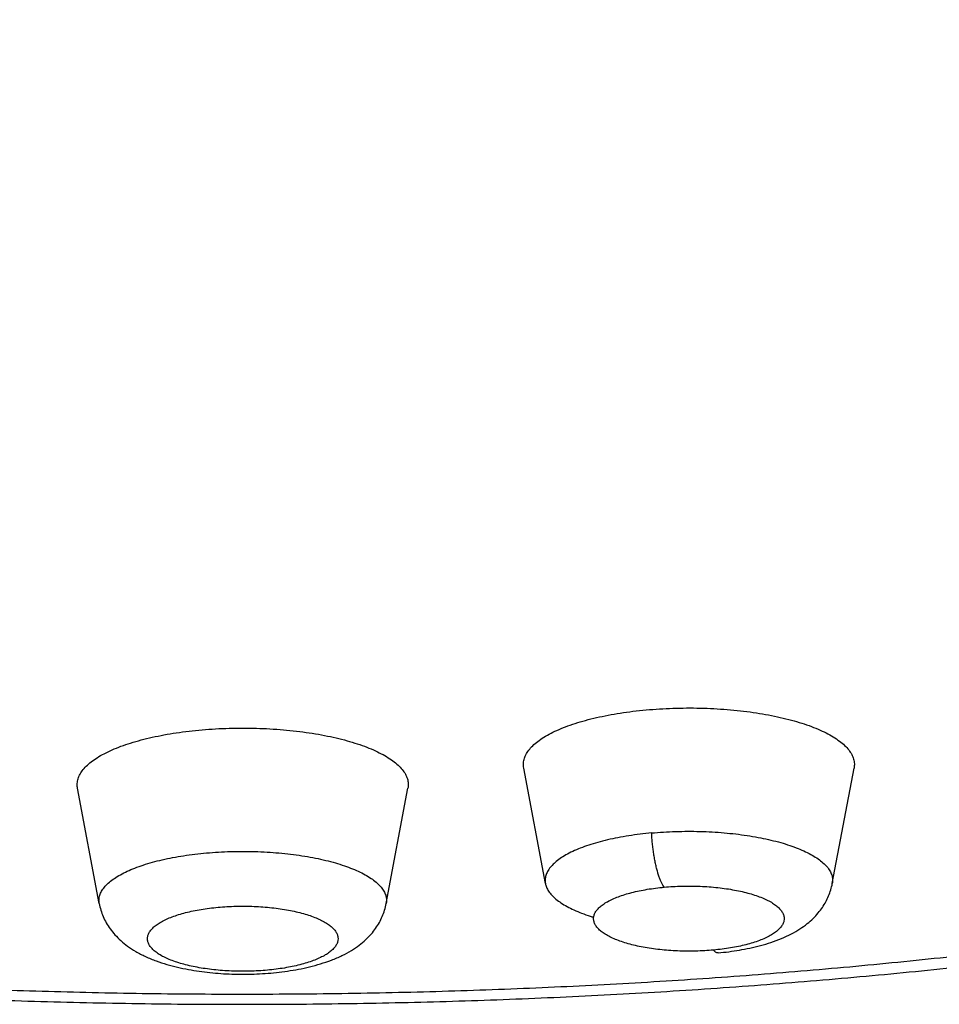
# Model space of a CAD drawing. Header units: millimetres. Extents: x 68 to 728, y -125 to 566.
# Tile 14 of 20: x 88.07 to 93.68, y 479.95 to 485.96. Entities that reach past the tile are written whole.
import ezdxf

# ---------------------------------------------------------------- set-up
doc = ezdxf.new("R2010")
doc.units = ezdxf.units.MM
doc.header["$LTSCALE"] = 30.734
doc.layers.get('0').update_dxf_attribs({"linetype": 'CONTINUOUS'})

msp = doc.modelspace()

# ---------------------------------------------------------------- linework, layer by layer
for p, q in [((91.2756, 480.6861), (91.1433, 481.3899)), ((93.0248, 480.6861), (93.1571, 481.3899)), ((88.5557, 480.5636), (88.4234, 481.2674)), ((90.3049, 480.5636), (90.4372, 481.2674)), ((89.4994, 480.0101), (89.4303, 480.0101))]:
    msp.add_line(p, q)
msp.add_arc((92.9174, 480.7063), 0.1093, 346.92345, 349.32533)
for points, knots in [([(74.1803, 485.8236), (74.1803, 485.8931), (74.1888, 486.0376), (74.228, 486.2555), (74.2956, 486.4765), (74.3906, 486.6962), (74.5125, 486.9139), (74.6613, 487.1295), (74.8365, 487.3426), (75.038, 487.5528), (75.2652, 487.7599), (75.5177, 487.9634), (75.7952, 488.163), (76.0969, 488.3583), (76.4225, 488.549), (76.7714, 488.7348), (77.143, 488.9155), (77.5366, 489.0905), (77.9515, 489.2598), (78.387, 489.4229), (78.8423, 489.5795), (79.3165, 489.7294), (79.8089, 489.8723), (80.3188, 490.008), (80.845, 490.1362), (81.3868, 490.2567), (81.943, 490.3692), (82.5125, 490.4736), (83.0943, 490.5696), (83.6873, 490.6571), (84.2907, 490.7359), (84.9034, 490.8059), (85.5242, 490.867), (86.152, 490.919), (86.7857, 490.9619), (87.4241, 490.9956), (88.066, 491.02), (88.7105, 491.0351), (89.1409, 491.039), (89.3563, 491.0393)], [0, 0, 0, 0, 0.208713, 0.432872, 0.662696, 0.900708, 1.149233, 1.410285, 1.685435, 1.97605, 2.283045, 2.607047, 2.948561, 3.307835, 3.685041, 4.080249, 4.493361, 4.924169, 5.372369, 5.837567, 6.319082, 6.816566, 7.329507, 7.857183, 8.399173, 8.95443, 9.522093, 10.101363, 10.69125, 11.291006, 11.89979, 12.516692, 13.14078, 13.771093, 14.406651, 15.046115, 15.688838, 16.333815, 16.980033, 16.980033, 16.980033, 16.980033]), ([(89.4303, 491.0394), (89.6457, 491.0394), (90.0761, 491.0363), (90.7209, 491.0222), (91.3633, 490.9989), (92.0022, 490.9662), (92.6365, 490.9244), (93.265, 490.8734), (93.8866, 490.8133), (94.5002, 490.7444), (95.1048, 490.6665), (95.6992, 490.58), (96.2823, 490.485), (96.853, 490.3816), (97.4105, 490.2701), (97.9537, 490.1505), (98.4817, 490.0232), (98.9936, 489.8883), (99.4884, 489.7462), (99.965, 489.597), (100.4226, 489.4411), (100.8604, 489.2787), (101.2776, 489.1102), (101.6737, 488.9358), (102.0478, 488.7558), (102.3993, 488.5705), (102.7277, 488.3803), (103.0321, 488.1855), (103.3123, 487.9865), (103.5676, 487.7835), (103.7976, 487.5769), (104.0021, 487.367), (104.1804, 487.1542), (104.3323, 486.9388), (104.4574, 486.7212), (104.5555, 486.5017), (104.6262, 486.2808), (104.6694, 486.0588), (104.68, 485.9058), (104.6803, 485.8278), (104.6803, 485.8236)], [0, 0, 0, 0, 0.646185, 1.291378, 1.934555, 2.574698, 3.210579, 3.841414, 4.466215, 5.08401, 5.693849, 6.294808, 6.885913, 7.466117, 8.034862, 8.591311, 9.134649, 9.664324, 10.179251, 10.678807, 11.162385, 11.629371, 12.079445, 12.512219, 12.927382, 13.324704, 13.704054, 14.065343, 14.408688, 14.734517, 15.043279, 15.3357, 15.612728, 15.875458, 16.125463, 16.364633, 16.595215, 16.819841, 17.04134, 17.053991, 17.053991, 17.053991, 17.053991]), ([(89.4303, 480.0101), (89.2262, 480.0101), (88.8184, 480.0131), (88.2077, 480.0266), (87.5993, 480.049), (86.9942, 480.0803), (86.3936, 480.1205), (85.7985, 480.1695), (85.2102, 480.2271), (84.6297, 480.2934), (84.0582, 480.3681), (83.4964, 480.4511), (82.9456, 480.5423), (82.4068, 480.6415), (81.8811, 480.7484), (81.3692, 480.863), (80.8721, 480.9851), (80.3909, 481.1143), (79.9263, 481.2504), (79.4792, 481.3932), (79.0504, 481.5425), (78.6408, 481.6979), (78.251, 481.8591), (77.8819, 482.026), (77.534, 482.198), (77.2081, 482.3751), (76.9046, 482.5568), (76.6241, 482.7428), (76.3673, 482.9327), (76.1344, 483.1263), (75.926, 483.3232), (75.7424, 483.5231), (75.584, 483.7257), (75.4511, 483.9306), (75.3439, 484.1375), (75.2629, 484.346), (75.2082, 484.5558), (75.18, 484.7665), (75.1785, 484.9774), (75.2036, 485.1881), (75.2553, 485.398), (75.3334, 485.6067), (75.4376, 485.8138), (75.5676, 486.0189), (75.7231, 486.2218), (75.9039, 486.422), (76.1095, 486.6193), (76.3396, 486.8133), (76.5938, 487.0036), (76.8716, 487.1901), (77.1725, 487.3723), (77.4959, 487.5498), (77.8413, 487.7225), (78.2081, 487.89), (78.5956, 488.0519), (79.003, 488.208), (79.4297, 488.358), (79.8747, 488.5015), (80.3373, 488.6384), (80.8168, 488.7684), (81.3121, 488.8912), (81.8223, 489.0067), (82.3466, 489.1145), (82.8839, 489.2146), (83.4335, 489.3067), (83.994, 489.3907), (84.5646, 489.4663), (85.1441, 489.5335), (85.7316, 489.5922), (86.3259, 489.6421), (86.9259, 489.6833), (87.5305, 489.7157), (88.1386, 489.7391), (88.7492, 489.7536), (89.157, 489.7573), (89.3612, 489.7576)], [0, 0, 0, 0, 0.612173, 1.223402, 1.832575, 2.438576, 3.040947, 3.638358, 4.229865, 4.814274, 5.390905, 5.95909, 6.517696, 7.065822, 7.602451, 8.127214, 8.639284, 9.137849, 9.622065, 10.091475, 10.545668, 10.983954, 11.405791, 11.810805, 12.198921, 12.569834, 12.923419, 13.259718, 13.578926, 13.88139, 14.167645, 14.438459, 14.694864, 14.938191, 15.170102, 15.392605, 15.608058, 15.819078, 16.028481, 16.239166, 16.453969, 16.675539, 16.906271, 17.148215, 17.403066, 17.672192, 17.956653, 18.257247, 18.574541, 18.908902, 19.260512, 19.629419, 20.015568, 20.41872, 20.838727, 21.27518, 21.727578, 22.195274, 22.677852, 23.174844, 23.685418, 24.208777, 24.744097, 25.290997, 25.848467, 26.415618, 26.991331, 27.574928, 28.165714, 28.762488, 29.3643, 29.969828, 30.578679, 31.189813, 31.802198, 31.802198, 31.802198, 31.802198]), ([(89.4303, 489.7577), (89.6343, 489.7577), (90.0421, 489.7547), (90.6529, 489.7412), (91.2613, 489.7188), (91.8663, 489.6874), (92.467, 489.6472), (93.0621, 489.5983), (93.6504, 489.5406), (94.2308, 489.4744), (94.8024, 489.3997), (95.3641, 489.3167), (95.915, 489.2255), (96.4537, 489.1263), (96.9795, 489.0193), (97.4913, 488.9047), (97.9884, 488.7827), (98.4697, 488.6535), (98.9343, 488.5174), (99.3813, 488.3745), (99.8101, 488.2253), (100.2198, 488.0699), (100.6095, 487.9086), (100.9787, 487.7418), (101.3265, 487.5697), (101.6525, 487.3926), (101.956, 487.211), (102.2364, 487.025), (102.4933, 486.835), (102.7262, 486.6414), (102.9346, 486.4445), (103.1182, 486.2446), (103.2766, 486.0421), (103.4095, 485.8372), (103.5166, 485.6303), (103.5977, 485.4217), (103.6524, 485.2119), (103.6806, 485.0013), (103.6821, 484.7904), (103.6569, 484.5797), (103.6052, 484.3698), (103.5271, 484.161), (103.423, 483.9539), (103.293, 483.7488), (103.1374, 483.546), (102.9567, 483.3457), (102.751, 483.1485), (102.5209, 482.9545), (102.2667, 482.7641), (101.989, 482.5777), (101.6881, 482.3955), (101.3646, 482.2179), (101.0192, 482.0452), (100.6525, 481.8778), (100.265, 481.7159), (99.8575, 481.5598), (99.4309, 481.4098), (98.9859, 481.2662), (98.5232, 481.1293), (98.0438, 480.9993), (97.5484, 480.8765), (97.0382, 480.7611), (96.514, 480.6532), (95.9766, 480.5531), (95.4271, 480.461), (94.8665, 480.3771), (94.296, 480.3014), (93.7165, 480.2342), (93.129, 480.1756), (92.5346, 480.1256), (91.9346, 480.0844), (91.3301, 480.0521), (90.722, 480.0286), (90.1114, 480.0142), (89.7035, 480.0105), (89.4994, 480.0101)], [0, 0, 0, 0, 0.612173, 1.223402, 1.832575, 2.438576, 3.040947, 3.638358, 4.229865, 4.814274, 5.390905, 5.95909, 6.517696, 7.065822, 7.602451, 8.127214, 8.639284, 9.137849, 9.622065, 10.091475, 10.545668, 10.983954, 11.405791, 11.810805, 12.198921, 12.569834, 12.923419, 13.259718, 13.578926, 13.88139, 14.167645, 14.438459, 14.694864, 14.938191, 15.170102, 15.392605, 15.608058, 15.819078, 16.028481, 16.239166, 16.453969, 16.675539, 16.906271, 17.148215, 17.403066, 17.672192, 17.956653, 18.257247, 18.574541, 18.908902, 19.260512, 19.629419, 20.015568, 20.41872, 20.838727, 21.27518, 21.727578, 22.195274, 22.677852, 23.174844, 23.685418, 24.208777, 24.744097, 25.290997, 25.848467, 26.415618, 26.991331, 27.574928, 28.165714, 28.762488, 29.3643, 29.969828, 30.578679, 31.189813, 31.802198, 31.802198, 31.802198, 31.802198]), ([(74.1803, 485.8236), (74.1803, 485.7409), (74.188, 485.5745), (74.2231, 485.3249), (74.2823, 485.0742), (74.367, 484.822), (74.4784, 484.5683), (74.6186, 484.3129), (74.7893, 484.0566), (74.9917, 483.8006), (75.2263, 483.547), (75.4921, 483.2979), (75.7874, 483.0553), (76.1101, 482.8211), (76.4577, 482.596), (76.8282, 482.3806), (77.2201, 482.1749), (77.6321, 481.9788), (78.0632, 481.7921), (78.5125, 481.6147), (78.9792, 481.4462), (79.4626, 481.2867), (79.9619, 481.1361), (80.4765, 480.9942), (81.0055, 480.8611), (81.5481, 480.7368), (82.1035, 480.6214), (82.6709, 480.5149), (83.2493, 480.4173), (83.8379, 480.3288), (84.4357, 480.2493), (85.0418, 480.179), (85.6551, 480.118), (86.2747, 480.0662), (86.8995, 480.0238), (87.5285, 479.9907), (88.1607, 479.9671), (88.795, 479.9529), (89.2184, 479.9498), (89.4303, 479.9498)], [0, 0, 0, 0, 0.248049, 0.498715, 0.755291, 1.019602, 1.295812, 1.585383, 1.892791, 2.218213, 2.56358, 2.928126, 3.310311, 3.709376, 4.12364, 4.55211, 4.994778, 5.451077, 5.920667, 6.403791, 6.900016, 7.408974, 7.930711, 8.464573, 9.010056, 9.566967, 10.134426, 10.711843, 11.298743, 11.894168, 12.497452, 13.107857, 13.724441, 14.346449, 14.972983, 15.603121, 16.236025, 16.870732, 17.506344, 17.506344, 17.506344, 17.506344]), ([(89.4303, 479.9498), (89.6371, 479.9498), (90.0505, 479.9528), (90.6697, 479.9663), (91.287, 479.9888), (91.9012, 480.0203), (92.5115, 480.0607), (93.1169, 480.1101), (93.7165, 480.1682), (94.3092, 480.2352), (94.8942, 480.3109), (95.4706, 480.3953), (96.0375, 480.4882), (96.5941, 480.5897), (97.1394, 480.6997), (97.6727, 480.8181), (98.1933, 480.9449), (98.7004, 481.08), (99.1932, 481.2234), (99.671, 481.3752), (100.1332, 481.5354), (100.5792, 481.7041), (101.008, 481.8813), (101.4192, 482.0674), (101.8117, 482.2624), (102.1845, 482.4665), (102.5364, 482.6797), (102.8657, 482.9018), (103.1706, 483.1323), (103.4488, 483.37), (103.6986, 483.6132), (103.9184, 483.8599), (104.1079, 484.1083), (104.2676, 484.3565), (104.3991, 484.6039), (104.5039, 484.8497), (104.5837, 485.0944), (104.6397, 485.3379), (104.6729, 485.5809), (104.6803, 485.7429), (104.6803, 485.8236)], [0, 0, 0, 0, 0.620512, 1.240146, 1.858059, 2.473366, 3.085287, 3.692929, 4.295511, 4.892307, 5.482364, 6.065124, 6.639814, 7.205657, 7.762202, 8.308647, 8.844528, 9.3695, 9.882714, 10.38416, 10.873487, 11.350096, 11.814216, 12.265489, 12.703578, 13.128709, 13.540193, 13.937445, 14.320005, 14.686059, 15.03455, 15.365166, 15.676384, 15.971, 16.249574, 16.515868, 16.771646, 17.020593, 17.264496, 17.506418, 17.506418, 17.506418, 17.506418]), ([(91.1433, 481.3899), (91.1422, 481.3956), (91.1404, 481.411), (91.1425, 481.4364), (91.1521, 481.4654), (91.1686, 481.4936), (91.1918, 481.5212), (91.2213, 481.5478), (91.2572, 481.5735), (91.299, 481.5981), (91.3466, 481.6214), (91.3996, 481.6433), (91.4578, 481.6636), (91.5206, 481.6822), (91.5877, 481.699), (91.6587, 481.7139), (91.733, 481.7267), (91.8101, 481.7374), (91.8625, 481.743), (91.8891, 481.7454)], [0, 0, 0, 0, 0.0175052, 0.0461092, 0.0759059, 0.1081429, 0.1437548, 0.1833596, 0.2273145, 0.2757787, 0.3287635, 0.3861689, 0.4478083, 0.5134267, 0.5827132, 0.6553111, 0.7308259, 0.8088317, 0.8888773, 0.8888773, 0.8888773, 0.8888773]), ([(91.8891, 481.7454), (91.9162, 481.7479), (91.9708, 481.7521), (92.0532, 481.7559), (92.1363, 481.7575), (92.2195, 481.7567), (92.3023, 481.7536), (92.384, 481.7482), (92.4641, 481.7404), (92.542, 481.7305), (92.6173, 481.7184), (92.6894, 481.7042), (92.7579, 481.688), (92.8222, 481.67), (92.8819, 481.6502), (92.9367, 481.6289), (92.9862, 481.606), (93.03, 481.5818), (93.0678, 481.5565), (93.0995, 481.5302), (93.1248, 481.5029), (93.1435, 481.4749), (93.1555, 481.4461), (93.1602, 481.4175), (93.1588, 481.3987), (93.1571, 481.3899)], [0, 0, 0, 0, 0.081614, 0.16431, 0.247592, 0.330958, 0.413905, 0.495935, 0.576556, 0.655293, 0.731687, 0.805303, 0.875735, 0.942613, 1.00561, 1.064451, 1.118925, 1.168901, 1.214349, 1.255376, 1.292264, 1.325539, 1.356024, 1.384872, 1.411847, 1.411847, 1.411847, 1.411847]), ([(88.4234, 481.2674), (88.422, 481.2747), (88.4204, 481.2917), (88.4237, 481.3188), (88.4345, 481.3477), (88.4521, 481.3758), (88.4763, 481.4032), (88.507, 481.4297), (88.5438, 481.4552), (88.5866, 481.4796), (88.6351, 481.5027), (88.6891, 481.5243), (88.748, 481.5444), (88.8116, 481.5627), (88.8794, 481.5792), (88.9509, 481.5937), (89.0257, 481.6062), (89.1033, 481.6165), (89.183, 481.6246), (89.2645, 481.6304), (89.3471, 481.6339), (89.4025, 481.6347), (89.4303, 481.6347)], [0, 0, 0, 0, 0.022245, 0.05095, 0.081075, 0.113818, 0.150061, 0.190372, 0.235072, 0.284292, 0.338023, 0.396149, 0.458471, 0.524724, 0.594588, 0.6677, 0.743661, 0.822038, 0.902379, 0.984207, 1.067036, 1.150367, 1.150367, 1.150367, 1.150367]), ([(89.4303, 481.6347), (89.4581, 481.6347), (89.5134, 481.6339), (89.596, 481.6304), (89.6775, 481.6246), (89.7573, 481.6165), (89.8349, 481.6062), (89.9097, 481.5937), (89.9812, 481.5792), (90.049, 481.5627), (90.1126, 481.5444), (90.1715, 481.5243), (90.2254, 481.5027), (90.2739, 481.4796), (90.3168, 481.4552), (90.3536, 481.4297), (90.3842, 481.4032), (90.4085, 481.3758), (90.4261, 481.3477), (90.4368, 481.3188), (90.4402, 481.2917), (90.4386, 481.2747), (90.4372, 481.2674)], [0, 0, 0, 0, 0.083331, 0.166159, 0.247988, 0.328328, 0.406706, 0.482666, 0.555779, 0.625643, 0.691895, 0.754217, 0.812343, 0.866075, 0.915295, 0.959995, 1.000306, 1.036548, 1.069292, 1.099416, 1.128122, 1.150367, 1.150367, 1.150367, 1.150367]), ([(91.9234, 480.9948), (91.8997, 480.9927), (91.853, 480.9877), (91.7843, 480.9781), (91.7182, 480.9665), (91.6552, 480.9531), (91.5958, 480.9379), (91.5404, 480.9211), (91.4893, 480.9027), (91.4429, 480.8829), (91.4016, 480.8619), (91.3656, 480.8397), (91.3352, 480.8165), (91.3106, 480.7925), (91.2919, 480.7677), (91.2794, 480.7422), (91.2733, 480.7162), (91.2737, 480.6974), (91.2754, 480.6875), (91.2756, 480.6861)], [0, 0, 0, 0, 0.0713812, 0.1408822, 0.2080795, 0.2725742, 0.333998, 0.3920204, 0.4463559, 0.4967751, 0.5431174, 0.5853105, 0.6233973, 0.657575, 0.6882498, 0.7160997, 0.7421165, 0.7675641, 0.7720213, 0.7720213, 0.7720213, 0.7720213]), ([(91.9234, 480.9948), (91.9476, 480.9971), (91.9963, 481.0008), (92.0699, 481.0042), (92.144, 481.0054), (92.2182, 481.0045), (92.2919, 481.0015), (92.3646, 480.9963), (92.4358, 480.9891), (92.5049, 480.9798), (92.5714, 480.9686), (92.6349, 480.9555), (92.695, 480.9406), (92.7511, 480.924), (92.8029, 480.9059), (92.8501, 480.8863), (92.8923, 480.8655), (92.9292, 480.8435), (92.9605, 480.8204), (92.9861, 480.7966), (93.0058, 480.7719), (93.0194, 480.7465), (93.0266, 480.7206), (93.027, 480.7002), (93.0253, 480.6889), (93.0248, 480.6861)], [0, 0, 0, 0, 0.072818, 0.146615, 0.220925, 0.295273, 0.369188, 0.442202, 0.513854, 0.583698, 0.651308, 0.716279, 0.778239, 0.83685, 0.891817, 0.942902, 0.989932, 1.032817, 1.071579, 1.106387, 1.137606, 1.165867, 1.192107, 1.217555, 1.22628, 1.22628, 1.22628, 1.22628]), ([(91.9999, 480.6643), (91.9968, 480.6682), (91.9908, 480.6772), (91.9827, 480.6926), (91.9748, 480.7109), (91.9671, 480.7318), (91.9598, 480.7553), (91.9529, 480.7809), (91.9466, 480.8084), (91.9408, 480.8375), (91.9358, 480.8679), (91.9314, 480.8991), (91.9279, 480.9309), (91.9251, 480.9629), (91.9239, 480.9842), (91.9234, 480.9948)], [0, 0, 0, 0, 0.0148093, 0.0322311, 0.0522066, 0.0745991, 0.0992169, 0.1258258, 0.1541584, 0.1839206, 0.2147973, 0.2464578, 0.2785602, 0.310757, 0.3426989, 0.3426989, 0.3426989, 0.3426989]), ([(88.5557, 480.5636), (88.5553, 480.5658), (88.5536, 480.5763), (88.5536, 480.5959), (88.5603, 480.6219), (88.5733, 480.6473), (88.5925, 480.6721), (88.6176, 480.696), (88.6485, 480.7191), (88.6849, 480.7412), (88.7267, 480.7621), (88.7734, 480.7818), (88.8249, 480.8001), (88.8807, 480.8168), (88.9404, 480.8318), (89.0037, 480.8451), (89.07, 480.8565), (89.1389, 480.8659), (89.2099, 480.8733), (89.2825, 480.8787), (89.3561, 480.8819), (89.4055, 480.8826), (89.4303, 480.8826)], [0, 0, 0, 0, 0.0065942, 0.032037, 0.0581613, 0.086213, 0.117158, 0.1516493, 0.1900731, 0.2326122, 0.2792984, 0.3300511, 0.3847035, 0.4430209, 0.5047138, 0.5694482, 0.6368531, 0.7065273, 0.7780454, 0.8509628, 0.9248207, 0.9991512, 0.9991512, 0.9991512, 0.9991512]), ([(89.4303, 480.8826), (89.4551, 480.8826), (89.5045, 480.8819), (89.5781, 480.8787), (89.6507, 480.8733), (89.7217, 480.8659), (89.7906, 480.8565), (89.8569, 480.8451), (89.9201, 480.8318), (89.9799, 480.8168), (90.0357, 480.8001), (90.0871, 480.7818), (90.1339, 480.7621), (90.1756, 480.7412), (90.2121, 480.7191), (90.2429, 480.696), (90.2681, 480.6721), (90.2872, 480.6473), (90.3003, 480.6219), (90.3069, 480.5959), (90.3069, 480.5763), (90.3053, 480.5658), (90.3049, 480.5636)], [0, 0, 0, 0, 0.0743305, 0.1481884, 0.2211058, 0.2926239, 0.3622981, 0.429703, 0.4944373, 0.5561303, 0.6144477, 0.6691001, 0.7198528, 0.766539, 0.8090781, 0.8475019, 0.8819932, 0.9129382, 0.9409899, 0.9671142, 0.992557, 0.9991512, 0.9991512, 0.9991512, 0.9991512]), ([(91.2756, 480.6861), (91.277, 480.6789), (91.2817, 480.6628), (91.2946, 480.6388), (91.3143, 480.6141), (91.3399, 480.5902), (91.3713, 480.5672), (91.4081, 480.5452), (91.4503, 480.5243), (91.4975, 480.5048), (91.538, 480.4906), (91.5627, 480.4829), (91.5699, 480.4807)], [0, 0, 0, 0, 0.0218092, 0.0500696, 0.0812892, 0.1160967, 0.1548589, 0.197744, 0.2447735, 0.2958587, 0.3508263, 0.3734862, 0.3734862, 0.3734862, 0.3734862]), ([(92.3006, 480.2804), (92.2826, 480.2788), (92.2463, 480.2761), (92.1915, 480.2739), (92.1364, 480.2734), (92.0814, 480.2748), (92.027, 480.2779), (91.9737, 480.2828), (91.922, 480.2893), (91.8724, 480.2975), (91.8253, 480.3073), (91.7811, 480.3185), (91.7402, 480.3312), (91.7031, 480.345), (91.6699, 480.3601), (91.641, 480.3761), (91.6166, 480.393), (91.597, 480.4107), (91.5823, 480.4291), (91.5727, 480.4481), (91.5685, 480.4675), (91.5699, 480.4871), (91.5769, 480.5063), (91.589, 480.5249), (91.6062, 480.5429), (91.6282, 480.5602), (91.6548, 480.5767), (91.6858, 480.5923), (91.7211, 480.6067), (91.7602, 480.62), (91.8027, 480.632), (91.8484, 480.6425), (91.8968, 480.6515), (91.9476, 480.6589), (91.9822, 480.6627), (91.9999, 480.6643)], [0, 0, 0, 0, 0.054171, 0.10914, 0.16442, 0.21951, 0.274182, 0.327863, 0.380131, 0.430471, 0.478656, 0.524352, 0.567191, 0.606899, 0.643303, 0.676354, 0.705928, 0.732148, 0.755338, 0.776097, 0.795348, 0.814289, 0.834126, 0.855971, 0.880588, 0.908425, 0.939672, 0.974363, 1.012501, 1.053844, 1.098167, 1.145075, 1.194437, 1.245862, 1.298938, 1.298938, 1.298938, 1.298938]), ([(91.9999, 480.6643), (92.0178, 480.6659), (92.0541, 480.6686), (92.1089, 480.6709), (92.164, 480.6713), (92.219, 480.67), (92.2734, 480.6668), (92.3268, 480.662), (92.3784, 480.6554), (92.428, 480.6472), (92.4751, 480.6374), (92.5193, 480.6262), (92.5602, 480.6136), (92.5973, 480.5997), (92.6305, 480.5847), (92.6594, 480.5686), (92.6838, 480.5517), (92.7034, 480.534), (92.7181, 480.5156), (92.7277, 480.4967), (92.7319, 480.4772), (92.7305, 480.4577), (92.7235, 480.4385), (92.7114, 480.4198), (92.6942, 480.4018), (92.6722, 480.3845), (92.6456, 480.368), (92.6146, 480.3525), (92.5793, 480.338), (92.5402, 480.3247), (92.4977, 480.3128), (92.452, 480.3022), (92.4036, 480.2932), (92.3528, 480.2858), (92.3182, 480.2821), (92.3006, 480.2804)], [0, 0, 0, 0, 0.054171, 0.10914, 0.16442, 0.21951, 0.274182, 0.327863, 0.380131, 0.430471, 0.478656, 0.524352, 0.567191, 0.606899, 0.643303, 0.676354, 0.705928, 0.732148, 0.755338, 0.776097, 0.795348, 0.814289, 0.834126, 0.855971, 0.880588, 0.908425, 0.939672, 0.974363, 1.012501, 1.053844, 1.098167, 1.145075, 1.194437, 1.245862, 1.298938, 1.298938, 1.298938, 1.298938]), ([(92.3279, 480.2636), (92.3497, 480.2656), (92.3932, 480.2704), (92.458, 480.28), (92.5226, 480.2923), (92.587, 480.3077), (92.6512, 480.3268), (92.7143, 480.3502), (92.7736, 480.3776), (92.8261, 480.408), (92.8706, 480.4399), (92.9077, 480.4724), (92.9386, 480.5057), (92.9643, 480.5396), (92.9856, 480.5745), (93.0029, 480.6105), (93.0162, 480.6477), (93.0224, 480.6732), (93.0248, 480.6861)], [0, 0, 0, 0, 0.0655982, 0.1310642, 0.1966365, 0.2626696, 0.3296206, 0.3975281, 0.4644047, 0.5253078, 0.5793826, 0.6282985, 0.6730982, 0.7153465, 0.7558594, 0.7955158, 0.8348646, 0.874151, 0.874151, 0.874151, 0.874151]), ([(88.5557, 480.5636), (88.5582, 480.5503), (88.5647, 480.5237), (88.579, 480.4846), (88.598, 480.4461), (88.622, 480.4086), (88.6513, 480.3722), (88.6866, 480.3369), (88.7289, 480.3028), (88.7795, 480.27), (88.8379, 480.24), (88.9015, 480.2139), (88.9671, 480.1926), (89.0329, 480.1754), (89.0986, 480.1617), (89.1644, 480.151), (89.2305, 480.1429), (89.2969, 480.1372), (89.3635, 480.1338), (89.408, 480.1331), (89.4303, 480.1331)], [0, 0, 0, 0, 0.040486, 0.081993, 0.124653, 0.169163, 0.21535, 0.264601, 0.318411, 0.378146, 0.445197, 0.515118, 0.584171, 0.651937, 0.718889, 0.785464, 0.852027, 0.91863, 0.985347, 1.052098, 1.052098, 1.052098, 1.052098]), ([(89.4303, 480.1512), (89.4119, 480.1512), (89.3752, 480.1518), (89.3206, 480.1545), (89.267, 480.1589), (89.2149, 480.165), (89.1647, 480.1728), (89.1169, 480.1822), (89.0719, 480.1931), (89.0302, 480.2054), (88.9921, 480.219), (88.9579, 480.2337), (88.9279, 480.2495), (88.9024, 480.2662), (88.8816, 480.2837), (88.8656, 480.3019), (88.8547, 480.3208), (88.8491, 480.3402), (88.8491, 480.3598), (88.8547, 480.3791), (88.8657, 480.3979), (88.8816, 480.4161), (88.9024, 480.4335), (88.9278, 480.4502), (88.9578, 480.466), (88.9919, 480.4807), (89.0301, 480.4943), (89.0718, 480.5066), (89.1168, 480.5175), (89.1646, 480.5269), (89.2148, 480.5347), (89.2669, 480.5409), (89.3205, 480.5453), (89.3751, 480.548), (89.4118, 480.5486), (89.4303, 480.5486)], [0, 0, 0, 0, 0.05523, 0.110047, 0.163966, 0.216508, 0.267464, 0.316317, 0.362708, 0.406223, 0.446722, 0.483997, 0.517854, 0.548235, 0.575244, 0.599196, 0.620531, 0.640082, 0.658989, 0.678524, 0.699825, 0.72373, 0.750686, 0.781014, 0.814826, 0.852078, 0.892592, 0.936141, 0.982542, 1.031381, 1.082311, 1.134827, 1.188742, 1.2436, 1.298937, 1.298937, 1.298937, 1.298937]), ([(89.4303, 480.1331), (89.4532, 480.1331), (89.4989, 480.1339), (89.5674, 480.1374), (89.6355, 480.1434), (89.7033, 480.152), (89.7707, 480.1633), (89.8378, 480.1777), (89.9048, 480.1959), (89.9711, 480.2184), (90.0344, 480.2455), (90.0913, 480.2762), (90.1398, 480.3089), (90.1799, 480.3424), (90.2132, 480.3767), (90.2408, 480.4118), (90.2635, 480.4479), (90.2818, 480.4852), (90.2958, 480.5237), (90.3023, 480.5502), (90.3049, 480.5636)], [0, 0, 0, 0, 0.068678, 0.137243, 0.205619, 0.27385, 0.342049, 0.410506, 0.479761, 0.550099, 0.620412, 0.686116, 0.743869, 0.795616, 0.842698, 0.886803, 0.929415, 0.97053, 1.011174, 1.052104, 1.052104, 1.052104, 1.052104]), ([(89.4303, 480.5486), (89.4487, 480.5486), (89.4854, 480.548), (89.54, 480.5453), (89.5936, 480.5409), (89.6457, 480.5347), (89.6959, 480.5269), (89.7437, 480.5175), (89.7887, 480.5066), (89.8304, 480.4944), (89.8685, 480.4808), (89.9027, 480.466), (89.9327, 480.4503), (89.9582, 480.4336), (89.979, 480.4161), (89.995, 480.3979), (90.0059, 480.379), (90.0114, 480.3596), (90.0114, 480.34), (90.0058, 480.3207), (89.9949, 480.3019), (89.979, 480.2837), (89.9582, 480.2662), (89.9327, 480.2496), (89.9028, 480.2338), (89.8686, 480.219), (89.8305, 480.2055), (89.7888, 480.1932), (89.7438, 480.1823), (89.696, 480.1729), (89.6458, 480.1651), (89.5937, 480.1589), (89.5401, 480.1545), (89.4855, 480.1518), (89.4487, 480.1512), (89.4303, 480.1512)], [0, 0, 0, 0, 0.05523, 0.110047, 0.163966, 0.216508, 0.267464, 0.316317, 0.362708, 0.406223, 0.446722, 0.483997, 0.517854, 0.548235, 0.575244, 0.599196, 0.620531, 0.640082, 0.658989, 0.678524, 0.699825, 0.72373, 0.750686, 0.781014, 0.814826, 0.852078, 0.892592, 0.936141, 0.982542, 1.031381, 1.082311, 1.134827, 1.188742, 1.2436, 1.298937, 1.298937, 1.298937, 1.298937]), ([(92.3279, 480.2636), (92.327, 480.2635), (92.3233, 480.2635), (92.3164, 480.2656), (92.3081, 480.2717), (92.3031, 480.2772), (92.3006, 480.2804)], [0, 0, 0, 0, 0.00278981, 0.01113019, 0.02110944, 0.03336832, 0.03336832, 0.03336832, 0.03336832])]:
    msp.add_open_spline(points, degree=3, knots=knots)

doc.saveas('drawing.dxf')
